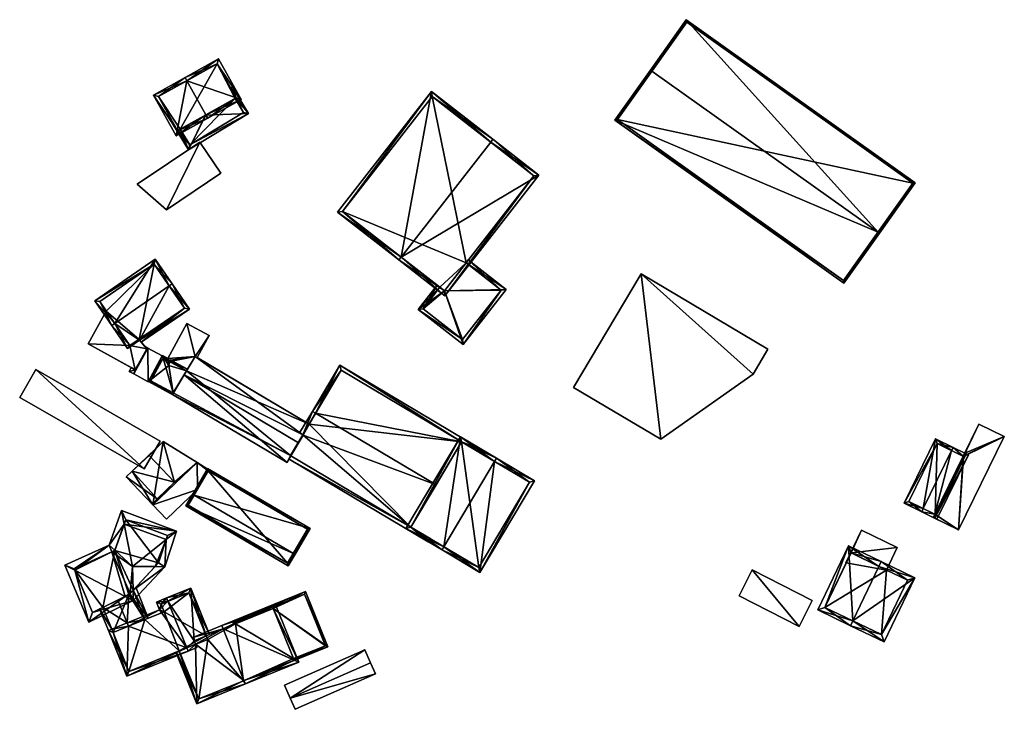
# Model space of a CAD drawing. Header units: inches. Extents: x 2528110 to 2532513, y 1151075 to 1152012.
# Tile 64 of 99: x 2531569 to 2531706, y 1151909 to 1152005. Entities that reach past the tile are written whole.
import ezdxf

# ---------------------------------------------------------------- set-up
doc = ezdxf.new("R2010")
doc.units = ezdxf.units.IN
doc.header["$MEASUREMENT"] = 0
doc.layers.add('Gebaeude Einzelhaus', color=10, linetype='Continuous')
doc.layers.add('Offenes Gebaeude', color=10, linetype='Continuous')

msp = doc.modelspace()

# ---------------------------------------------------------------- meshes
at = {"layer": 'Gebaeude Einzelhaus'}
mesh = msp.add_polyface(dxfattribs=at)
corners = [(2531687.994, 1151975.438, 403.351), (2531688.198, 1151975.293, 403.351), (2531693.163, 1151982.273, 401.289), (2531661.399, 1152004.866, 401.29), (2531656.639, 1151997.743, 403.351), (2531656.435, 1151997.888, 403.351), (2531651.505, 1151990.956, 402.232), (2531683.268, 1151968.361, 402.232), (2531661.458, 1152004.518, 401.35), (2531692.814, 1151982.214, 401.349), (2531651.854, 1151991.015, 402.265), (2531683.209, 1151968.71, 402.265), (2531661.458, 1152004.518, 393.023), (2531692.814, 1151982.214, 393.023), (2531651.854, 1151991.015, 393.023), (2531683.209, 1151968.71, 393.023)]
mesh.append_faces([[corners[k] for k in face] for face in [(11, 0, 1), (1, 0, 9), (7, 11, 1), (10, 11, 6), (6, 11, 7), (4, 10, 5), (8, 4, 5), (5, 10, 6), (3, 8, 5), (9, 8, 2), (1, 9, 2), (2, 8, 3), (0, 7, 1), (4, 6, 0), (0, 6, 7), (4, 5, 6), (0, 3, 4), (4, 3, 5), (0, 2, 3), (0, 1, 2)]], dxfattribs={"color": 13})
mesh.append_faces([[corners[k] for k in face] for face in [(13, 15, 14), (13, 14, 12), (0, 15, 13), (11, 15, 0), (0, 13, 9), (14, 15, 10), (10, 15, 11), (12, 14, 4), (4, 14, 10), (8, 12, 4), (13, 12, 9), (9, 12, 8)]], dxfattribs={"color": 41})
mesh = msp.add_polyface(dxfattribs=at)
corners = [(2531590.618, 1151988.786, 400.602), (2531595.008, 1151991.235, 402.769), (2531594.765, 1151991.671, 402.769), (2531592.12, 1151996.411, 402.769), (2531587.486, 1151994.399, 400.602), (2531591.876, 1151996.848, 402.769), (2531599.643, 1151993.821, 400.602), (2531596.511, 1151999.434, 400.602), (2531588.166, 1151994.206, 400.818), (2531596.319, 1151998.754, 400.806), (2531590.81, 1151989.466, 400.817), (2531598.963, 1151994.014, 400.806), (2531594.685, 1151991.626, 402.73), (2531594.736, 1151991.654, 399.037), (2531594.685, 1151991.626, 399.037), (2531598.815, 1151993.931, 399.028), (2531598.963, 1151994.014, 399.028), (2531598.963, 1151994.014, 392.611), (2531598.815, 1151993.931, 392.611), (2531596.319, 1151998.754, 392.611), (2531588.166, 1151994.206, 392.611), (2531590.81, 1151989.466, 392.611), (2531590.81, 1151989.466, 399.046), (2531591.205, 1151989.686, 399.045), (2531591.205, 1151989.686, 392.611)]
mesh.append_faces([[corners[k] for k in face] for face in [(11, 9, 6), (6, 9, 7), (2, 11, 1), (1, 10, 12), (12, 2, 1), (1, 11, 6), (0, 10, 1), (8, 10, 4), (4, 10, 0), (3, 8, 5), (9, 3, 5), (7, 9, 5), (5, 8, 4), (3, 7, 5), (1, 6, 2), (2, 6, 3), (3, 6, 7), (0, 3, 4), (4, 3, 5), (0, 2, 3), (0, 1, 2)]], dxfattribs={"color": 13})
mesh.append_faces([[corners[k] for k in face] for face in [(24, 19, 18), (18, 19, 17), (24, 20, 19), (24, 21, 20), (23, 21, 24), (23, 22, 21), (12, 10, 14), (14, 10, 23), (23, 10, 22), (20, 22, 8), (8, 22, 10), (20, 21, 22), (3, 20, 8), (3, 19, 20), (3, 9, 19), (9, 16, 19), (19, 16, 17), (9, 11, 16), (16, 15, 17), (17, 15, 18), (16, 11, 15), (15, 11, 13), (13, 11, 2), (14, 13, 12), (12, 13, 2)]], dxfattribs={"color": 41})
mesh = msp.add_polyface(dxfattribs=at)
corners = [(2531590.81, 1151989.466, 399.046), (2531590.141, 1151990.479, 399.112), (2531592.354, 1151986.82, 398.878), (2531590.483, 1151990.052, 399.082), (2531590.261, 1151990.449, 399.107), (2531590.219, 1151990.526, 399.112), (2531594.736, 1151991.654, 399.037), (2531600.661, 1151991.845, 398.878), (2531594.685, 1151991.626, 399.037), (2531591.205, 1151989.686, 399.045), (2531590.909, 1151989.521, 399.045), (2531598.963, 1151994.014, 399.028), (2531598.449, 1151995.503, 399.112), (2531598.815, 1151993.931, 399.028), (2531598.212, 1151995.36, 399.112), (2531592.523, 1151987.506, 398.905), (2531599.975, 1151992.014, 398.905), (2531598.815, 1151993.931, 392.611), (2531599.975, 1151992.014, 392.611), (2531591.205, 1151989.686, 392.611), (2531592.523, 1151987.506, 392.611)]
mesh.append_faces([[corners[k] for k in face] for face in [(15, 10, 9), (4, 3, 1), (1, 5, 4), (11, 16, 13), (15, 0, 10), (0, 1, 3), (15, 2, 0), (0, 2, 1), (11, 7, 16), (16, 7, 15), (15, 7, 2), (14, 12, 11), (11, 12, 7), (11, 12, 14), (6, 7, 13), (13, 7, 11), (11, 7, 12), (0, 2, 10), (10, 2, 9), (9, 2, 8), (8, 2, 6), (6, 2, 7), (5, 1, 4), (4, 1, 3), (3, 1, 0), (0, 1, 2)]], dxfattribs={"color": 13})
mesh.append_faces([[corners[k] for k in face] for face in [(18, 20, 17), (17, 20, 19), (16, 15, 18), (18, 15, 20), (20, 15, 19), (19, 15, 9), (18, 17, 16), (16, 17, 13)]], dxfattribs={"color": 41})
mesh = msp.add_polyface(dxfattribs=at)
corners = [(2531621.845, 1151971.963, 403.729), (2531621.538, 1151971.569, 403.729), (2531627.92, 1151966.594, 401.569), (2531640.955, 1151983.319, 401.569), (2531634.266, 1151987.9, 403.729), (2531634.573, 1151988.294, 403.729), (2531626.065, 1151994.925, 400.977), (2531613.029, 1151978.199, 400.977), (2531640.254, 1151983.231, 401.702), (2531627.834, 1151967.296, 401.702), (2531626.153, 1151994.224, 401.105), (2531613.73, 1151978.286, 401.103), (2531640.254, 1151983.231, 393.067), (2531626.153, 1151994.224, 393.067), (2531613.73, 1151978.286, 393.067), (2531627.221, 1151967.774, 393.067), (2531627.221, 1151967.774, 400.795), (2531627.834, 1151967.296, 400.656), (2531630.852, 1151971.169, 400.655), (2531630.852, 1151971.169, 393.067), (2531627.834, 1151967.296, 393.067)]
mesh.append_faces([[corners[k] for k in face] for face in [(0, 9, 1), (11, 0, 1), (7, 11, 1), (10, 11, 6), (6, 11, 7), (4, 10, 5), (8, 4, 5), (5, 10, 6), (3, 8, 5), (2, 9, 8), (1, 9, 2), (2, 8, 3), (0, 7, 1), (4, 6, 0), (0, 6, 7), (4, 5, 6), (0, 3, 4), (4, 3, 5), (0, 2, 3), (0, 1, 2)]], dxfattribs={"color": 13})
mesh.append_faces([[corners[k] for k in face] for face in [(19, 13, 12), (19, 14, 13), (19, 15, 14), (19, 20, 15), (12, 18, 19), (18, 9, 17), (12, 8, 18), (18, 8, 9), (9, 16, 17), (9, 0, 16), (16, 0, 15), (15, 0, 14), (14, 0, 11), (11, 13, 14), (11, 10, 13), (4, 13, 10), (4, 12, 13), (4, 8, 12)]], dxfattribs={"color": 41})
mesh = msp.add_polyface(dxfattribs=at)
corners = [(2531582.103, 1151962.772, 403.889), (2531587.725, 1151971.675, 401.897), (2531579.336, 1151965.921, 401.897), (2531589.667, 1151967.958, 403.889), (2531590.08, 1151968.241, 403.889), (2531581.69, 1151962.489, 403.889), (2531583.877, 1151959.301, 402.072), (2531585.569, 1151960.461, 402.072), (2531592.476, 1151964.746, 401.897), (2531585.8, 1151960.168, 401.897), (2531587.595, 1151970.98, 402.136), (2531580.031, 1151965.791, 402.136), (2531584.218, 1151959.689, 402.132), (2531591.781, 1151964.876, 402.132), (2531587.595, 1151970.98, 392.848), (2531591.781, 1151964.876, 392.848), (2531580.031, 1151965.791, 392.848), (2531580.926, 1151964.487, 402.072), (2531584.218, 1151959.689, 402.072), (2531580.926, 1151964.487, 392.848), (2531585.489, 1151960.561, 402.072), (2531585.489, 1151960.561, 392.848), (2531584.218, 1151959.689, 392.848)]
mesh.append_faces([[corners[k] for k in face] for face in [(7, 13, 9), (9, 13, 8), (8, 13, 4), (4, 13, 3), (0, 12, 5), (5, 12, 6), (6, 12, 7), (7, 12, 13), (2, 11, 5), (5, 11, 0), (3, 10, 4), (4, 10, 1), (1, 10, 2), (2, 10, 11), (3, 8, 4), (0, 7, 3), (3, 7, 8), (8, 7, 9), (5, 6, 0), (0, 6, 7), (0, 2, 5), (4, 1, 3), (3, 1, 0), (0, 1, 2)]], dxfattribs={"color": 13})
mesh.append_faces([[corners[k] for k in face] for face in [(21, 14, 15), (21, 19, 14), (14, 19, 16), (21, 22, 19), (15, 20, 21), (20, 12, 18), (15, 13, 20), (20, 13, 12), (17, 16, 19), (17, 11, 16), (12, 0, 18), (18, 0, 17), (17, 0, 11), (11, 10, 16), (16, 10, 14), (3, 13, 10), (10, 13, 14), (14, 13, 15)]], dxfattribs={"color": 41})
mesh = msp.add_polyface(dxfattribs=at)
corners = [(2531627.834, 1151967.296, 400.656), (2531624.204, 1151964.715, 400.885), (2531630.446, 1151959.849, 399.463), (2531627.221, 1151967.774, 400.795), (2531626.827, 1151968.081, 400.885), (2531636.396, 1151967.481, 399.463), (2531630.852, 1151971.169, 400.655), (2531631.16, 1151971.563, 400.656), (2531624.905, 1151964.803, 400.795), (2531630.359, 1151960.55, 399.553), (2531635.695, 1151967.394, 399.553), (2531630.852, 1151971.169, 393.067), (2531635.695, 1151967.394, 393.067), (2531624.905, 1151964.803, 393.067), (2531627.221, 1151967.774, 393.067), (2531630.359, 1151960.55, 393.067), (2531627.834, 1151967.296, 393.067)]
mesh.append_faces([[corners[k] for k in face] for face in [(2, 10, 5), (5, 10, 7), (7, 10, 6), (2, 9, 10), (8, 4, 3), (2, 1, 9), (9, 1, 8), (8, 1, 4), (0, 5, 6), (6, 5, 7), (0, 2, 5), (4, 1, 3), (3, 1, 0), (0, 1, 2)]], dxfattribs={"color": 13})
mesh.append_faces([[corners[k] for k in face] for face in [(12, 16, 11), (16, 13, 14), (12, 15, 16), (16, 15, 13), (10, 9, 12), (12, 9, 15), (9, 13, 15), (9, 8, 13), (13, 3, 14), (13, 8, 3), (12, 11, 10), (10, 11, 6)]], dxfattribs={"color": 41})
mesh = msp.add_polyface(dxfattribs=at)
corners = [(2531655.116, 1151969.653, 402.436), (2531645.76, 1151953.876, 402.436), (2531657.85, 1151946.706, 402.436), (2531670.654, 1151955.751, 402.436), (2531672.71, 1151959.219, 402.436), (2531645.76, 1151953.876, 392.411), (2531655.116, 1151969.653, 392.411), (2531657.85, 1151946.706, 392.411), (2531670.654, 1151955.751, 392.411), (2531672.71, 1151959.219, 392.411)]
mesh.append_faces([[corners[k] for k in face] for face in [(0, 3, 4), (0, 2, 3), (0, 1, 2)]], dxfattribs={"color": 13})
mesh.append_faces([[corners[k] for k in face] for face in [(5, 6, 7), (7, 6, 8), (8, 6, 9), (0, 4, 6), (6, 4, 9), (4, 3, 9), (9, 3, 8), (3, 2, 8), (8, 2, 7), (2, 1, 7), (7, 1, 5), (1, 0, 5), (5, 0, 6)]], dxfattribs={"color": 41})
mesh = msp.add_polyface(dxfattribs=at)
corners = [(2531584.218, 1151959.689, 402.072), (2531584.959, 1151956.335, 402.072), (2531586.546, 1151959.223, 402.072), (2531578.421, 1151959.928, 402.072), (2531585.569, 1151960.461, 402.072), (2531585.489, 1151960.561, 402.072), (2531580.926, 1151964.487, 402.072), (2531586.252, 1151959.595, 400.022), (2531586.252, 1151959.595, 399.922), (2531585.489, 1151960.561, 392.848), (2531586.546, 1151959.223, 398.723), (2531586.546, 1151959.223, 398.623), (2531586.546, 1151959.223, 392.848), (2531578.421, 1151959.928, 392.848), (2531580.926, 1151964.487, 392.848), (2531584.959, 1151956.335, 398.683), (2531584.402, 1151956.641, 400.58), (2531584.402, 1151956.641, 400.68), (2531584.959, 1151956.335, 392.848), (2531584.959, 1151956.335, 398.783), (2531584.218, 1151959.689, 392.848)]
mesh.append_faces([[corners[k] for k in face] for face in [(3, 0, 6), (0, 4, 5), (0, 2, 4), (3, 1, 0), (0, 1, 2)]], dxfattribs={"color": 13})
mesh.append_faces([[corners[k] for k in face] for face in [(14, 20, 13), (13, 20, 18), (18, 20, 12), (12, 20, 9), (2, 19, 10), (2, 1, 19), (18, 11, 15), (18, 12, 11), (1, 17, 19), (15, 13, 18), (1, 3, 17), (17, 3, 16), (16, 3, 15), (15, 3, 13), (13, 6, 14), (13, 3, 6), (9, 11, 12), (9, 8, 11), (7, 2, 10), (7, 4, 2), (9, 5, 8), (8, 5, 7), (7, 5, 4)]], dxfattribs={"color": 41})
mesh = msp.add_polyface(dxfattribs=at)
corners = [(2531588.728, 1151958.304, 397.81), (2531589.62, 1151956.928, 398.348), (2531589.532, 1151957.584, 398.203), (2531586.781, 1151954.71, 397.81), (2531590.234, 1151953.125, 399.227), (2531592.067, 1151956.211, 399.281), (2531589.747, 1151957.468, 398.294), (2531589.524, 1151957.644, 398.189), (2531589.524, 1151957.646, 398.189), (2531589.572, 1151957.847, 398.169), (2531590.12, 1151952.933, 399.224), (2531590.695, 1151952.591, 399.474), (2531592.195, 1151956.426, 399.284), (2531589.807, 1151957.719, 398.269), (2531588.829, 1151957.965, 397.904), (2531587.12, 1151954.811, 397.903), (2531589.532, 1151957.584, 398.194), (2531588.829, 1151957.965, 392.576), (2531592.067, 1151956.211, 392.576), (2531592.067, 1151956.211, 398.195), (2531592.067, 1151956.211, 398.295), (2531587.12, 1151954.811, 392.576), (2531590.234, 1151953.125, 392.576)]
mesh.append_faces([[corners[k] for k in face] for face in [(3, 10, 11), (3, 15, 10), (10, 15, 4), (14, 15, 0), (0, 15, 3), (14, 7, 2), (14, 8, 7), (14, 9, 8), (14, 0, 9), (12, 6, 13), (12, 5, 6), (6, 12, 13), (6, 5, 12), (4, 3, 10), (10, 3, 11), (0, 8, 9), (0, 7, 8), (0, 2, 7), (6, 1, 5), (5, 1, 4), (4, 1, 3), (3, 1, 0), (0, 1, 2)]], dxfattribs={"color": 13})
mesh.append_faces([[corners[k] for k in face] for face in [(18, 22, 17), (17, 22, 21), (21, 22, 15), (15, 22, 4), (15, 17, 21), (15, 14, 17), (5, 20, 6), (17, 16, 18), (18, 16, 19), (17, 14, 16), (16, 14, 2)]], dxfattribs={"color": 41})
mesh = msp.add_polyface(dxfattribs=at)
corners = [(2531607.62, 1151946.204, 400.18), (2531608.263, 1151947.287, 400.136), (2531608.187, 1151947.332, 400.136), (2531593.251, 1151958.205, 400.076), (2531609.067, 1151948.814, 400.075), (2531591.729, 1151955.641, 400.181), (2531606.011, 1151943.495, 400.075), (2531590.12, 1151952.933, 400.076), (2531593.556, 1151958.024, 397.963), (2531609.067, 1151948.814, 392.576), (2531593.556, 1151958.024, 398.063), (2531593.251, 1151958.205, 392.576), (2531593.251, 1151958.205, 397.961), (2531593.251, 1151958.205, 398.061), (2531592.067, 1151956.211, 392.576), (2531592.067, 1151956.211, 398.195), (2531590.234, 1151953.125, 399.227), (2531590.12, 1151952.933, 399.224), (2531592.067, 1151956.211, 399.281), (2531592.067, 1151956.211, 398.295), (2531590.234, 1151953.125, 392.576), (2531590.12, 1151952.933, 392.576), (2531606.011, 1151943.495, 392.576), (2531606.549, 1151944.401, 399.483), (2531606.549, 1151944.401, 392.576), (2531606.473, 1151944.446, 392.576)]
mesh.append_faces([[corners[k] for k in face] for face in [(7, 6, 5), (5, 6, 0), (0, 2, 5), (5, 2, 3), (3, 2, 4), (0, 1, 2)]], dxfattribs={"color": 13})
mesh.append_faces([[corners[k] for k in face] for face in [(14, 25, 20), (20, 25, 21), (21, 25, 22), (22, 25, 24), (11, 9, 14), (14, 9, 25), (23, 22, 24), (23, 6, 22), (1, 0, 23), (23, 0, 6), (17, 6, 7), (17, 22, 6), (17, 21, 22), (17, 20, 21), (17, 16, 20), (18, 13, 19), (18, 3, 13), (16, 5, 18), (18, 5, 3), (17, 7, 16), (16, 7, 5), (11, 14, 12), (12, 14, 15), (3, 10, 13), (8, 11, 12), (8, 9, 11), (3, 4, 10), (10, 4, 8), (8, 4, 9)]], dxfattribs={"color": 41})
mesh = msp.add_polyface(dxfattribs=at)
corners = [(2531608.263, 1151947.287, 400.136), (2531626.68, 1151940.388, 400.812), (2531609.96, 1151950.317, 400.812), (2531623.193, 1151934.516, 399.482), (2531608.187, 1151947.332, 400.136), (2531609.529, 1151950.573, 400.812), (2531607.756, 1151947.587, 400.136), (2531606.549, 1151944.401, 399.483), (2531606.294, 1151943.971, 399.386), (2531625.601, 1151932.505, 399.385), (2531625.856, 1151932.934, 399.482), (2531633.148, 1151945.213, 399.386), (2531630.229, 1151946.365, 399.482), (2531632.893, 1151944.783, 399.481), (2531613.334, 1151956.979, 399.386), (2531613.509, 1151956.294, 399.482), (2531630.229, 1151946.365, 392.576), (2531613.509, 1151956.294, 392.576), (2531609.067, 1151948.814, 392.576), (2531609.067, 1151948.814, 400.075), (2531606.549, 1151944.401, 392.576), (2531623.193, 1151934.516, 392.576), (2531606.473, 1151944.446, 392.576)]
mesh.append_faces([[corners[k] for k in face] for face in [(9, 3, 10), (9, 8, 3), (3, 8, 7), (5, 4, 6), (5, 2, 4), (5, 15, 2), (12, 11, 13), (5, 14, 15), (15, 14, 12), (12, 14, 11), (2, 14, 5), (1, 12, 2), (2, 12, 14), (14, 12, 11), (11, 12, 13), (3, 9, 10), (3, 8, 9), (3, 7, 8), (3, 0, 7), (4, 5, 6), (0, 2, 4), (4, 2, 5), (3, 1, 0), (0, 1, 2)]], dxfattribs={"color": 13})
mesh.append_faces([[corners[k] for k in face] for face in [(18, 20, 22), (18, 21, 20), (17, 16, 18), (18, 16, 21), (21, 3, 20), (20, 3, 7), (2, 19, 4), (2, 18, 19), (2, 17, 18), (2, 15, 17), (12, 16, 15), (15, 16, 17)]], dxfattribs={"color": 41})
mesh = msp.add_polyface(dxfattribs=at)
corners = [(2531634.813, 1151943.643, 404.436), (2531635.068, 1151944.073, 404.436), (2531630.054, 1151947.05, 402.856), (2531627.775, 1151931.795, 404.436), (2531622.508, 1151934.341, 402.856), (2531627.52, 1151931.365, 404.436), (2531632.775, 1151928.244, 402.856), (2531640.323, 1151940.953, 402.856), (2531623.193, 1151934.516, 402.991), (2531632.6, 1151928.929, 402.985), (2531639.638, 1151940.778, 402.985), (2531630.229, 1151946.365, 402.992), (2531630.229, 1151946.365, 399.482), (2531639.638, 1151940.778, 392.576), (2531630.229, 1151946.365, 392.576), (2531626.68, 1151940.388, 400.812), (2531623.193, 1151934.516, 399.482), (2531623.193, 1151934.516, 392.576), (2531632.6, 1151928.929, 392.576)]
mesh.append_faces([[corners[k] for k in face] for face in [(11, 8, 2), (0, 11, 1), (10, 0, 1), (1, 11, 2), (7, 10, 1), (6, 9, 10), (6, 10, 7), (3, 9, 5), (8, 3, 5), (5, 9, 6), (2, 8, 4), (4, 8, 5), (0, 7, 1), (3, 6, 0), (0, 6, 7), (3, 5, 6), (3, 4, 5), (0, 2, 3), (3, 2, 4), (0, 1, 2)]], dxfattribs={"color": 13})
mesh.append_faces([[corners[k] for k in face] for face in [(13, 18, 14), (14, 18, 17), (10, 9, 13), (13, 9, 18), (16, 3, 8), (16, 18, 3), (3, 18, 9), (16, 17, 18), (8, 15, 16), (8, 11, 15), (15, 11, 12), (0, 12, 11), (10, 13, 0), (0, 13, 12), (12, 13, 14)]], dxfattribs={"color": 41})
mesh = msp.add_polyface(dxfattribs=at)
corners = [(2531694.271, 1151937.104, 400.545), (2531695.976, 1151946.774, 399.241), (2531691.609, 1151937.85, 399.241), (2531698.199, 1151945.13, 400.545), (2531698.419, 1151945.579, 400.545), (2531694.051, 1151936.655, 400.545), (2531695.874, 1151936.319, 399.597), (2531695.655, 1151935.87, 399.597), (2531700.529, 1151944.546, 399.297), (2531695.873, 1151935.763, 399.468), (2531696.161, 1151935.621, 399.297), (2531700.241, 1151944.687, 399.467), (2531699.803, 1151944.346, 399.597), (2531700.022, 1151944.794, 399.597), (2531696.205, 1151946.105, 399.481), (2531692.278, 1151938.079, 399.481), (2531699.803, 1151944.346, 399.497), (2531696.205, 1151946.105, 394.037), (2531699.86, 1151944.318, 394.037), (2531699.86, 1151944.318, 399.489), (2531692.278, 1151938.079, 394.037), (2531695.875, 1151936.319, 399.497), (2531695.933, 1151936.29, 394.037), (2531695.933, 1151936.29, 399.489)]
mesh.append_faces([[corners[k] for k in face] for face in [(6, 5, 0), (6, 7, 5), (11, 8, 9), (9, 8, 10), (3, 4, 12), (12, 4, 13), (2, 15, 5), (5, 15, 0), (3, 14, 4), (4, 14, 1), (1, 14, 2), (2, 14, 15), (3, 12, 4), (4, 12, 13), (0, 6, 3), (3, 6, 12), (11, 9, 8), (8, 9, 10), (0, 5, 6), (6, 5, 7), (0, 2, 5), (4, 1, 3), (3, 1, 0), (0, 1, 2)]], dxfattribs={"color": 13})
mesh.append_faces([[corners[k] for k in face] for face in [(17, 22, 20), (18, 22, 17), (22, 18, 23), (23, 18, 19), (0, 21, 6), (21, 22, 23), (21, 20, 22), (0, 15, 21), (21, 15, 20), (15, 14, 20), (20, 14, 17), (18, 16, 19), (16, 3, 12), (16, 14, 3), (18, 17, 16), (16, 17, 14)]], dxfattribs={"color": 41})
mesh = msp.add_polyface(dxfattribs=at)
corners = [(2531593.576, 1151939.724, 396.042), (2531593.528, 1151943.478, 397.232), (2531587.378, 1151937.633, 397.232), (2531595.09, 1151942.311, 396.401), (2531595.943, 1151941.974, 396.042), (2531589.276, 1151935.636, 396.042), (2531595.838, 1151941.874, 396.042), (2531588.848, 1151946.394, 395.672), (2531584.513, 1151942.274, 395.672), (2531583.7, 1151941.501, 395.672), (2531588, 1151938.45, 397.184), (2531590.4, 1151940.75, 397.18), (2531586.9, 1151944.45, 395.692), (2531586.9, 1151944.45, 391.597), (2531584.513, 1151942.274, 391.597), (2531588, 1151938.45, 391.597), (2531590.4, 1151940.75, 391.597)]
mesh.append_faces([[corners[k] for k in face] for face in [(7, 12, 8), (2, 0, 5), (3, 4, 6), (2, 1, 0), (0, 1, 3), (3, 1, 4), (2, 11, 1), (1, 11, 7), (7, 11, 12), (9, 10, 2), (2, 10, 11), (9, 8, 10), (9, 2, 8), (8, 2, 7), (7, 2, 1), (4, 3, 6), (0, 2, 5), (4, 1, 3), (3, 1, 0), (0, 1, 2)]], dxfattribs={"color": 13})
mesh.append_faces([[corners[k] for k in face] for face in [(14, 16, 15), (13, 16, 14), (12, 16, 13), (11, 16, 12), (15, 16, 11), (10, 15, 11), (14, 15, 8), (8, 15, 10), (13, 14, 8), (12, 13, 8)]], dxfattribs={"color": 41})
mesh = msp.add_polyface(dxfattribs=at)
corners = [(2531606.903, 1151930.89, 397.767), (2531607.119, 1151930.764, 397.767), (2531609.211, 1151934.341, 396.897), (2531593.123, 1151938.95, 397.767), (2531595, 1151942.654, 396.897), (2531592.908, 1151939.076, 397.767), (2531606.189, 1151929.173, 396.897), (2531591.976, 1151937.485, 396.897), (2531595.09, 1151942.311, 396.95), (2531592.319, 1151937.575, 397.015), (2531606.099, 1151929.515, 397.015), (2531608.869, 1151934.251, 396.95), (2531608.869, 1151934.251, 391.597), (2531595.09, 1151942.311, 391.597), (2531595.09, 1151942.311, 396.401), (2531592.319, 1151937.575, 391.597), (2531606.099, 1151929.515, 391.597)]
mesh.append_faces([[corners[k] for k in face] for face in [(11, 8, 2), (10, 0, 1), (1, 0, 11), (1, 11, 2), (6, 10, 1), (9, 10, 7), (7, 10, 6), (3, 9, 5), (8, 3, 5), (5, 9, 7), (2, 8, 4), (4, 8, 5), (7, 3, 5), (7, 0, 3), (7, 6, 0), (0, 6, 1), (3, 4, 5), (0, 2, 3), (3, 2, 4), (0, 1, 2)]], dxfattribs={"color": 13})
mesh.append_faces([[corners[k] for k in face] for face in [(13, 16, 15), (12, 16, 13), (11, 0, 12), (12, 0, 16), (16, 0, 10), (10, 9, 16), (16, 9, 15), (14, 3, 8), (14, 15, 3), (3, 15, 9), (14, 13, 15), (12, 14, 11), (11, 14, 8), (12, 13, 14)]], dxfattribs={"color": 41})
mesh = msp.add_polyface(dxfattribs=at)
corners = [(2531583.57, 1151924.925, 400.9), (2531578.535, 1151921.339, 397.083), (2531584.674, 1151924.353, 401.402), (2531576.558, 1151928.557, 397.715), (2531575.166, 1151929.278, 397.083), (2531584.648, 1151925.788, 401.642), (2531589.074, 1151929.046, 401.402), (2531587.71, 1151929.053, 401.642), (2531584.589, 1151929.07, 402.192), (2531581.321, 1151932.044, 401.139), (2531581.721, 1151931.127, 401.17), (2531584.239, 1151925.351, 401.368), (2531582.122, 1151931.315, 401.397), (2531589.259, 1151932.837, 399.127), (2531590.686, 1151933.988, 398.19), (2531583.049, 1151936.845, 398.19), (2531583.427, 1151934.939, 399.171), (2531579.043, 1151922.703, 397.716), (2531584.069, 1151925.17, 401.234), (2531588.193, 1151929.568, 401.251), (2531589.439, 1151933.388, 398.783), (2531583.648, 1151935.554, 398.783), (2531576.469, 1151928.766, 397.71), (2531582.119, 1151931.306, 401.394), (2531584.181, 1151925.289, 397.921), (2531584.069, 1151925.17, 397.993), (2531584.657, 1151925.798, 397.612), (2531588.193, 1151929.568, 391.315), (2531584.658, 1151925.798, 391.315), (2531589.439, 1151933.388, 391.315), (2531583.648, 1151935.554, 391.315), (2531582.119, 1151931.306, 391.315), (2531576.469, 1151928.766, 391.315), (2531579.043, 1151922.703, 391.315), (2531582.56, 1151924.429, 398.811), (2531580.468, 1151923.403, 397.562), (2531580.468, 1151923.403, 391.315), (2531584.069, 1151925.17, 391.315)]
mesh.append_faces([[corners[k] for k in face] for face in [(23, 10, 12), (3, 4, 22), (12, 10, 9), (9, 22, 4), (9, 10, 22), (16, 9, 15), (16, 12, 9), (14, 21, 15), (15, 21, 16), (13, 20, 14), (14, 20, 21), (14, 6, 13), (13, 6, 19), (19, 6, 7), (11, 5, 2), (11, 2, 18), (18, 2, 0), (2, 5, 6), (6, 5, 7), (1, 17, 2), (2, 17, 0), (4, 3, 1), (1, 3, 17), (16, 12, 8), (16, 9, 12), (16, 15, 9), (14, 16, 13), (13, 16, 8), (14, 15, 16), (7, 13, 8), (7, 6, 13), (13, 6, 14), (5, 11, 2), (10, 12, 9), (5, 8, 11), (11, 8, 10), (10, 8, 12), (10, 0, 11), (11, 0, 2), (10, 3, 0), (10, 9, 3), (3, 9, 4), (5, 7, 8), (5, 6, 7), (5, 2, 6), (4, 1, 3), (3, 1, 0), (0, 1, 2)]], dxfattribs={"color": 13})
mesh.append_faces([[corners[k] for k in face] for face in [(27, 30, 29), (28, 31, 27), (27, 31, 30), (31, 36, 32), (32, 36, 33), (28, 37, 31), (31, 37, 36), (35, 33, 36), (34, 17, 35), (35, 17, 33), (25, 0, 34), (34, 0, 17), (25, 18, 0), (3, 33, 17), (3, 32, 33), (3, 22, 32), (10, 31, 22), (22, 31, 32), (10, 23, 31), (23, 12, 31), (16, 31, 12), (16, 21, 31), (31, 21, 30), (21, 20, 30), (30, 20, 29), (13, 27, 20), (20, 27, 29), (13, 19, 27), (27, 26, 28), (26, 11, 24), (26, 5, 11), (26, 7, 5), (27, 19, 26), (26, 19, 7), (25, 24, 18), (18, 24, 11)]], dxfattribs={"color": 41})
mesh = msp.add_polyface(dxfattribs=at)
corners = [(2531684.254, 1151930.945, 398.412), (2531690.675, 1151931.705, 398.411), (2531685.713, 1151934.093, 398.412), (2531689.17, 1151928.579, 398.411), (2531683.549, 1151929.596, 398.411), (2531683.594, 1151929.574, 398.411), (2531685.713, 1151934.093, 393.145), (2531690.675, 1151931.705, 393.145), (2531683.549, 1151929.596, 393.145), (2531683.594, 1151929.574, 393.145), (2531689.17, 1151928.579, 393.145), (2531684.254, 1151930.945, 393.145)]
mesh.append_faces([[corners[k] for k in face] for face in [(0, 4, 5), (0, 2, 4), (3, 1, 0), (0, 1, 2)]], dxfattribs={"color": 13})
mesh.append_faces([[corners[k] for k in face] for face in [(7, 11, 6), (6, 11, 8), (8, 11, 9), (7, 10, 11), (7, 1, 10), (10, 1, 3), (8, 9, 4), (4, 9, 5), (4, 2, 8), (8, 2, 6), (2, 1, 6), (6, 1, 7)]], dxfattribs={"color": 41})
mesh = msp.add_polyface(dxfattribs=at)
corners = [(2531684.503, 1151921.545, 403.745), (2531684.178, 1151920.869, 403.745), (2531688.833, 1151918.628, 401.375), (2531693.109, 1151927.515, 401.375), (2531688.129, 1151929.08, 403.745), (2531688.454, 1151929.756, 403.745), (2531683.903, 1151931.946, 401.375), (2531679.626, 1151923.059, 401.375), (2531688.483, 1151919.629, 401.719), (2531692.108, 1151927.165, 401.719), (2531684.254, 1151930.945, 401.727), (2531680.628, 1151923.41, 401.727), (2531689.17, 1151928.579, 398.411), (2531692.108, 1151927.165, 393.145), (2531689.17, 1151928.579, 393.145), (2531684.254, 1151930.945, 398.412), (2531683.594, 1151929.574, 398.411), (2531680.628, 1151923.41, 393.145), (2531683.594, 1151929.574, 393.145), (2531688.483, 1151919.629, 393.145), (2531684.254, 1151930.945, 393.145)]
mesh.append_faces([[corners[k] for k in face] for face in [(0, 8, 1), (11, 0, 1), (7, 11, 1), (10, 11, 6), (6, 11, 7), (4, 10, 5), (9, 4, 5), (5, 10, 6), (3, 8, 9), (3, 9, 5), (1, 8, 2), (2, 8, 3), (0, 7, 1), (4, 6, 0), (0, 6, 7), (4, 5, 6), (0, 3, 4), (4, 3, 5), (0, 2, 3), (0, 1, 2)]], dxfattribs={"color": 13})
mesh.append_faces([[corners[k] for k in face] for face in [(14, 18, 20), (14, 17, 18), (13, 19, 14), (14, 19, 17), (9, 8, 13), (13, 8, 19), (8, 17, 19), (0, 11, 8), (8, 11, 17), (17, 16, 18), (16, 10, 15), (17, 11, 16), (16, 11, 10), (10, 12, 15), (12, 13, 14), (12, 9, 13), (10, 4, 12), (12, 4, 9)]], dxfattribs={"color": 41})
mesh = msp.add_polyface(dxfattribs=at)
corners = [(2531677.048, 1151920.764, 397.81), (2531678.873, 1151924.366, 398.126), (2531670.543, 1151928.588, 398.126), (2531668.716, 1151924.985, 397.81), (2531670.543, 1151928.588, 393.365), (2531678.873, 1151924.366, 393.365), (2531668.716, 1151924.985, 393.365), (2531677.048, 1151920.764, 393.365)]
mesh.append_faces([[corners[k] for k in face] for face in [(0, 2, 3), (0, 1, 2)]], dxfattribs={"color": 13})
mesh.append_faces([[corners[k] for k in face] for face in [(6, 4, 7), (7, 4, 5), (1, 0, 5), (5, 0, 7), (0, 3, 7), (7, 3, 6), (3, 4, 6), (3, 2, 4), (2, 1, 4), (4, 1, 5)]], dxfattribs={"color": 41})
mesh = msp.add_polyface(dxfattribs=at)
corners = [(2531583.842, 1151921.269, 398.811), (2531584.069, 1151925.17, 397.993), (2531582.56, 1151924.429, 398.811), (2531586.307, 1151921.73, 397.612), (2531584.181, 1151925.289, 397.921), (2531584.029, 1151920.806, 398.811), (2531586.771, 1151921.918, 397.368), (2531584.657, 1151925.798, 397.612), (2531585.034, 1151926.199, 397.368), (2531581.689, 1151920.396, 397.562), (2531581.876, 1151919.933, 397.562), (2531580.468, 1151923.403, 397.562), (2531580.019, 1151923.182, 397.293), (2531581.225, 1151920.208, 397.293), (2531586.307, 1151921.73, 391.315), (2531584.658, 1151925.798, 391.315), (2531581.876, 1151919.933, 391.315), (2531580.468, 1151923.403, 391.315), (2531584.069, 1151925.17, 391.315)]
mesh.append_faces([[corners[k] for k in face] for face in [(13, 12, 9), (9, 12, 11), (8, 6, 7), (7, 6, 3), (9, 12, 13), (9, 11, 12), (9, 0, 11), (11, 0, 2), (9, 5, 0), (9, 10, 5), (4, 6, 7), (7, 6, 8), (4, 3, 6), (3, 0, 5), (4, 1, 3), (3, 1, 0), (0, 1, 2)]], dxfattribs={"color": 13})
mesh.append_faces([[corners[k] for k in face] for face in [(17, 18, 16), (16, 18, 14), (14, 18, 15), (16, 9, 17), (17, 9, 11), (16, 10, 9), (3, 15, 7), (3, 14, 15)]], dxfattribs={"color": 41})
mesh = msp.add_polyface(dxfattribs=at)
corners = [(2531592.109, 1151917.791, 402.226), (2531583.793, 1151913.879, 397.293), (2531592.296, 1151917.329, 402.226), (2531584.029, 1151920.806, 398.811), (2531581.876, 1151919.933, 397.562), (2531581.225, 1151920.208, 397.293), (2531588.309, 1151923.081, 401.402), (2531589.489, 1151924.247, 402.226), (2531587.883, 1151924.135, 401.402), (2531589.301, 1151924.711, 402.226), (2531583.842, 1151921.269, 398.811), (2531581.689, 1151920.396, 397.562), (2531593.518, 1151917.824, 401.38), (2531593.33, 1151918.286, 401.38), (2531593.127, 1151918.788, 401.38), (2531592.659, 1151926.073, 399.9), (2531594.8, 1151919.466, 400.221), (2531595.263, 1151919.654, 399.9), (2531592.384, 1151925.421, 400.221), (2531584.068, 1151914.53, 397.562), (2531588.534, 1151923.86, 401.671), (2531588.96, 1151922.806, 401.671), (2531592.384, 1151925.421, 391.315), (2531594.8, 1151919.466, 391.315), (2531588.534, 1151923.86, 391.315), (2531588.96, 1151922.806, 391.315), (2531586.307, 1151921.73, 397.612), (2531586.307, 1151921.73, 391.315), (2531581.876, 1151919.933, 391.315), (2531584.068, 1151914.53, 391.315), (2531591.062, 1151917.367, 399.938), (2531591.062, 1151917.367, 391.315), (2531595.003, 1151918.965, 391.315)]
mesh.append_faces([[corners[k] for k in face] for face in [(6, 3, 10), (6, 21, 3), (7, 20, 9), (9, 20, 8), (8, 20, 6), (6, 20, 21), (2, 19, 0), (19, 5, 4), (4, 5, 11), (2, 1, 19), (19, 1, 5), (0, 13, 2), (2, 13, 12), (16, 18, 17), (17, 18, 15), (15, 18, 9), (9, 18, 7), (7, 15, 9), (15, 16, 17), (0, 14, 7), (7, 14, 15), (15, 14, 16), (2, 13, 0), (0, 13, 14), (2, 12, 13), (5, 4, 11), (3, 6, 10), (6, 7, 8), (8, 7, 9), (3, 0, 6), (6, 0, 7), (5, 1, 4), (4, 1, 3), (3, 1, 0), (0, 1, 2)]], dxfattribs={"color": 13})
mesh.append_faces([[corners[k] for k in face] for face in [(23, 25, 22), (22, 25, 24), (27, 29, 28), (23, 31, 25), (25, 31, 27), (27, 31, 29), (23, 32, 31), (30, 19, 31), (31, 19, 29), (13, 0, 30), (30, 0, 19), (29, 19, 28), (28, 19, 4), (26, 25, 27), (3, 21, 26), (26, 21, 25), (21, 20, 25), (25, 20, 24), (7, 18, 20), (20, 18, 24), (24, 18, 22), (22, 16, 23), (22, 18, 16)]], dxfattribs={"color": 41})
mesh = msp.add_polyface(dxfattribs=at)
corners = [(2531604.101, 1151923.239, 398.281), (2531611.658, 1151917.954, 397.412), (2531608.561, 1151925.588, 397.412), (2531606.916, 1151916.3, 398.281), (2531606.966, 1151916.177, 398.282), (2531607.005, 1151916.081, 398.281), (2531601.521, 1151913.843, 399.307), (2531598.425, 1151921.475, 399.307), (2531598.844, 1151921.106, 399.264), (2531598.613, 1151921.013, 399.307), (2531601.527, 1151913.858, 399.305), (2531601.517, 1151913.854, 399.307), (2531611.333, 1151918.091, 397.455), (2531608.424, 1151925.261, 397.455), (2531598.75, 1151921.338, 399.264), (2531608.424, 1151925.261, 391.315), (2531611.333, 1151918.091, 391.315), (2531598.75, 1151921.338, 391.315), (2531598.844, 1151921.107, 391.315), (2531606.916, 1151916.3, 391.315), (2531604.101, 1151923.239, 391.315)]
mesh.append_faces([[corners[k] for k in face] for face in [(13, 14, 2), (6, 11, 10), (2, 14, 7), (7, 14, 9), (9, 14, 8), (5, 6, 10), (4, 1, 5), (5, 1, 6), (1, 13, 2), (1, 12, 13), (1, 4, 12), (12, 4, 3), (6, 10, 11), (6, 5, 10), (0, 7, 8), (8, 7, 9), (0, 2, 7), (6, 1, 5), (5, 1, 4), (4, 1, 3), (3, 1, 0), (0, 1, 2)]], dxfattribs={"color": 13})
mesh.append_faces([[corners[k] for k in face] for face in [(16, 20, 15), (15, 20, 17), (17, 20, 18), (16, 19, 20), (16, 12, 19), (19, 12, 3), (17, 18, 14), (14, 18, 8), (14, 13, 17), (17, 13, 15), (13, 12, 15), (15, 12, 16)]], dxfattribs={"color": 41})
mesh = msp.add_polyface(dxfattribs=at)
corners = [(2531600.042, 1151913.255, 403.929), (2531593.488, 1151910.058, 399.644), (2531600.229, 1151912.793, 403.929), (2531593.33, 1151918.286, 401.38), (2531591.062, 1151917.367, 399.938), (2531590.658, 1151917.202, 399.681), (2531590.599, 1151917.179, 399.644), (2531597.137, 1151920.414, 403.929), (2531592.939, 1151919.251, 401.38), (2531596.949, 1151920.878, 403.929), (2531593.127, 1151918.788, 401.38), (2531607.656, 1151915.806, 399.644), (2531604.376, 1151923.89, 399.644), (2531607.005, 1151916.081, 399.911), (2531604.101, 1151923.239, 399.911), (2531593.763, 1151910.709, 399.938), (2531599.959, 1151913.221, 403.876), (2531599.959, 1151913.221, 391.315), (2531607.005, 1151916.081, 398.281), (2531607.005, 1151916.081, 391.315), (2531606.916, 1151916.3, 398.281), (2531606.916, 1151916.3, 391.315), (2531604.101, 1151923.239, 398.281), (2531594.8, 1151919.466, 400.221), (2531598.844, 1151921.106, 399.264), (2531594.8, 1151919.466, 391.315), (2531598.844, 1151921.107, 391.315), (2531591.062, 1151917.367, 391.315), (2531593.763, 1151910.709, 391.315), (2531595.003, 1151918.965, 391.315), (2531604.101, 1151923.239, 391.315)]
mesh.append_faces([[corners[k] for k in face] for face in [(15, 5, 4), (9, 7, 8), (8, 7, 10), (2, 16, 0), (5, 15, 6), (6, 15, 1), (1, 15, 2), (2, 15, 16), (11, 14, 12), (12, 14, 9), (9, 14, 7), (0, 13, 2), (2, 13, 11), (11, 13, 14), (7, 12, 9), (2, 11, 0), (0, 11, 7), (7, 11, 12), (3, 7, 10), (10, 7, 8), (8, 7, 9), (3, 0, 7), (6, 1, 5), (5, 1, 4), (4, 1, 3), (3, 1, 0), (0, 1, 2)]], dxfattribs={"color": 13})
mesh.append_faces([[corners[k] for k in face] for face in [(21, 26, 30), (26, 29, 25), (29, 28, 27), (19, 17, 21), (21, 17, 26), (26, 17, 29), (29, 17, 28), (16, 15, 17), (17, 15, 28), (28, 15, 27), (27, 15, 4), (25, 24, 26), (24, 14, 22), (24, 7, 14), (25, 23, 24), (24, 23, 7), (7, 23, 10), (14, 20, 22), (20, 18, 21), (21, 18, 19), (14, 13, 20), (20, 13, 18), (18, 17, 19), (13, 0, 18), (18, 0, 17), (0, 16, 17)]], dxfattribs={"color": 41})
at = {"layer": 'Offenes Gebaeude'}
mesh = msp.add_polyface(dxfattribs=at)
corners = [(2531593.914, 1151987.898, 399.668), (2531589.269, 1151978.511, 398.922), (2531596.814, 1151983.596, 398.922), (2531585.244, 1151982.053, 399.668), (2531593.914, 1151987.898, 399.568), (2531596.814, 1151983.596, 398.822), (2531585.244, 1151982.053, 399.568), (2531589.269, 1151978.511, 398.822)]
mesh.append_faces([[corners[k] for k in face] for face in [(3, 1, 0), (0, 1, 2)]], dxfattribs={"color": 13})
mesh.append_faces([[corners[k] for k in face] for face in [(4, 7, 6), (5, 7, 4), (6, 7, 1), (3, 6, 1), (2, 7, 5), (1, 7, 2), (4, 6, 0), (0, 6, 3), (5, 4, 2), (2, 4, 0)]], dxfattribs={"color": 41})
mesh = msp.add_polyface(dxfattribs=at)
corners = [(2531593.251, 1151958.205, 398.061), (2531592.109, 1151962.756, 397.713), (2531589.488, 1151957.914, 398.267), (2531595.209, 1151961.078, 397.713), (2531589.747, 1151957.468, 398.294), (2531589.62, 1151956.928, 398.348), (2531592.067, 1151956.211, 398.295), (2531593.556, 1151958.024, 398.063), (2531593.556, 1151958.024, 397.963), (2531595.209, 1151961.078, 397.613), (2531592.109, 1151962.756, 397.613), (2531589.524, 1151957.646, 398.189), (2531589.488, 1151957.914, 398.167), (2531589.532, 1151957.584, 398.203), (2531589.524, 1151957.644, 398.189), (2531589.532, 1151957.584, 398.194), (2531592.067, 1151956.211, 398.195), (2531593.251, 1151958.205, 397.961)]
mesh.append_faces([[corners[k] for k in face] for face in [(3, 0, 7), (0, 4, 6), (0, 2, 4), (4, 2, 5), (3, 1, 0), (0, 1, 2)]], dxfattribs={"color": 13})
mesh.append_faces([[corners[k] for k in face] for face in [(17, 9, 8), (17, 10, 9), (17, 12, 10), (17, 11, 12), (11, 15, 14), (17, 16, 11), (11, 16, 15), (2, 1, 12), (12, 1, 10), (13, 14, 15), (13, 11, 14), (5, 2, 13), (13, 2, 11), (11, 2, 12), (1, 3, 10), (10, 3, 9), (9, 3, 8), (8, 3, 7)]], dxfattribs={"color": 41})
mesh = msp.add_polyface(dxfattribs=at)
corners = [(2531586.546, 1151959.223, 398.723), (2531586.713, 1151959.346, 398.46), (2531586.252, 1151959.595, 400.022), (2531584.959, 1151956.335, 398.783), (2531584.77, 1151955.759, 398.46), (2531584.116, 1151956.114, 400.68), (2531584.402, 1151956.641, 400.68), (2531586.763, 1151954.68, 397.757), (2531588.705, 1151958.268, 397.757), (2531584.116, 1151956.114, 400.58), (2531584.402, 1151956.641, 400.58), (2531584.77, 1151955.759, 398.36), (2531586.763, 1151954.68, 397.657), (2531588.705, 1151958.268, 397.657), (2531586.713, 1151959.346, 398.36), (2531586.252, 1151959.595, 399.922), (2531584.959, 1151956.335, 398.683), (2531586.546, 1151959.223, 398.623)]
mesh.append_faces([[corners[k] for k in face] for face in [(4, 7, 1), (1, 7, 8), (4, 3, 5), (5, 3, 6), (4, 1, 3), (3, 1, 0), (0, 1, 2)]], dxfattribs={"color": 13})
mesh.append_faces([[corners[k] for k in face] for face in [(12, 14, 13), (12, 11, 14), (14, 17, 15), (14, 16, 17), (16, 9, 10), (14, 11, 16), (16, 11, 9), (1, 15, 2), (8, 14, 1), (1, 14, 15), (8, 13, 14), (8, 7, 13), (13, 7, 12), (4, 11, 7), (7, 11, 12), (4, 9, 11), (4, 5, 9), (9, 6, 10), (9, 5, 6)]], dxfattribs={"color": 41})
mesh = msp.add_polyface(dxfattribs=at)
corners = [(2531586.194, 1151942.594, 396.111), (2531571.145, 1151956.364, 396.813), (2531568.926, 1151952.496, 396.111), (2531588.411, 1151946.461, 396.813), (2531586.194, 1151942.594, 396.011), (2531568.926, 1151952.496, 396.011), (2531588.411, 1151946.461, 396.713), (2531571.145, 1151956.364, 396.713)]
mesh.append_faces([[corners[k] for k in face] for face in [(3, 1, 0), (0, 1, 2)]], dxfattribs={"color": 13})
mesh.append_faces([[corners[k] for k in face] for face in [(4, 7, 6), (5, 7, 4), (2, 7, 5), (1, 7, 2), (6, 7, 3), (3, 7, 1), (4, 6, 0), (0, 6, 3), (5, 4, 2), (2, 4, 0)]], dxfattribs={"color": 41})
mesh = msp.add_polyface(dxfattribs=at)
corners = [(2531699.803, 1151944.346, 399.597), (2531699.176, 1151934.148, 399.122), (2531705.515, 1151947.101, 399.122), (2531695.874, 1151936.319, 399.597), (2531695.655, 1151935.87, 399.597), (2531700.022, 1151944.794, 399.597), (2531701.994, 1151948.824, 399.597), (2531701.994, 1151948.824, 399.497), (2531705.515, 1151947.101, 399.022), (2531699.803, 1151944.346, 399.497), (2531695.655, 1151935.87, 399.497), (2531695.875, 1151936.319, 399.497), (2531695.873, 1151935.763, 399.468), (2531699.176, 1151934.148, 399.022), (2531699.86, 1151944.318, 399.489), (2531695.933, 1151936.29, 399.489)]
mesh.append_faces([[corners[k] for k in face] for face in [(0, 2, 5), (5, 2, 6), (4, 1, 3), (3, 1, 0), (0, 1, 2)]], dxfattribs={"color": 13})
mesh.append_faces([[corners[k] for k in face] for face in [(7, 14, 9), (15, 10, 11), (15, 12, 10), (14, 13, 15), (15, 13, 12), (7, 8, 14), (14, 8, 13), (2, 1, 8), (8, 1, 13), (12, 4, 10), (12, 1, 4), (12, 13, 1), (10, 3, 11), (10, 4, 3), (7, 5, 6), (7, 9, 5), (5, 9, 0), (6, 2, 7), (7, 2, 8)]], dxfattribs={"color": 41})
mesh = msp.add_polyface(dxfattribs=at)
corners = [(2531606.461, 1151910.836, 397.88), (2531616.796, 1151917.513, 397.333), (2531605.678, 1151912.611, 397.333), (2531607.146, 1151909.28, 397.392), (2531618.265, 1151914.18, 397.392), (2531617.579, 1151915.736, 397.88), (2531606.461, 1151910.836, 397.78), (2531605.678, 1151912.611, 397.233), (2531607.146, 1151909.28, 397.292), (2531618.265, 1151914.18, 397.292), (2531617.579, 1151915.736, 397.78), (2531616.796, 1151917.513, 397.233)]
mesh.append_faces([[corners[k] for k in face] for face in [(5, 1, 0), (4, 5, 0), (3, 4, 0), (0, 1, 2)]], dxfattribs={"color": 13})
mesh.append_faces([[corners[k] for k in face] for face in [(6, 11, 10), (6, 10, 9), (6, 9, 8), (7, 11, 6), (2, 11, 7), (1, 11, 2), (10, 11, 1), (5, 10, 1), (9, 10, 4), (4, 10, 5), (8, 9, 3), (3, 9, 4), (6, 8, 3), (0, 6, 3), (7, 6, 2), (2, 6, 0)]], dxfattribs={"color": 41})

doc.saveas('drawing.dxf')
